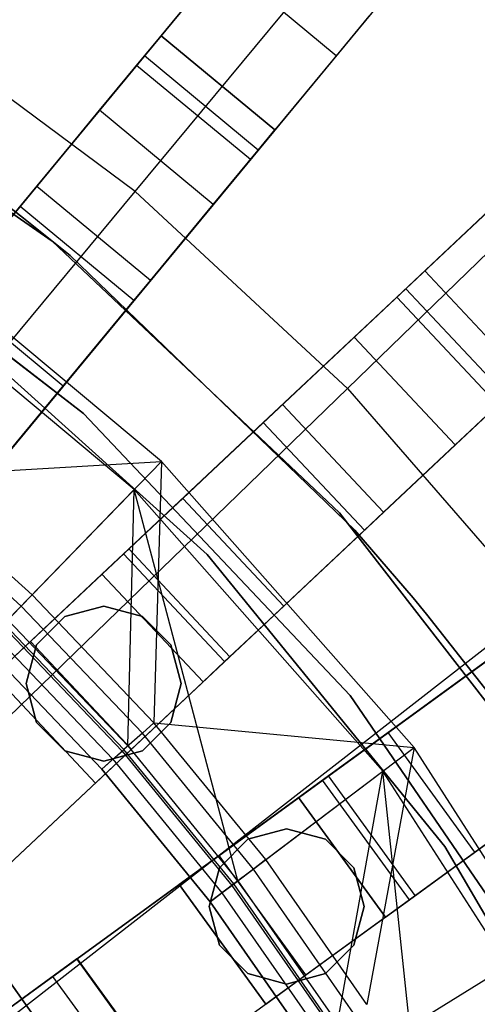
# Model space of a CAD drawing. Extents: x 0 to 27.3, y 0 to 27.3.
# Tile 106 of 117: x 15.8 to 16.4, y 15.3 to 16.6. Entities that reach past the tile are written whole.
import ezdxf

# ---------------------------------------------------------------- set-up
doc = ezdxf.new("R2010")
doc.units = 0
doc.header["$LTSCALE"] = 2.54
doc.layers.get('0').update_dxf_attribs({"color": 13, "linetype": 'CONTINUOUS'})

# ---------------------------------------------------------------- blocks, each defined once
blk = doc.blocks.new('SPUMPKIN_S_PM_STL_1')
at = {"color": 0}
for p, q in [((23.0228, 17.9517, 89.608), (21.4258, 16.0211, 90.3214)), ((23.0228, 17.9517, 89.608), (21.4258, 16.0211, 90.3214)), ((21.3999, 15.9899, 90.1256), (22.9875, 17.909, 89.4154)), ((21.3999, 15.9899, 90.1256), (22.9875, 17.909, 89.4154)), ((23.177, 17.8242, 89.608), (21.5799, 15.8937, 90.3214)), ((23.177, 17.8242, 89.608), (21.5799, 15.8937, 90.3214)), ((23.1416, 17.7815, 89.4154), (21.554, 15.8624, 90.1256)), ((23.1416, 17.7815, 89.4154), (21.554, 15.8624, 90.1256)), ((22.0447, 16.7693, 34.4883), (22.7919, 17.6725, 26.4399)), ((22.0447, 16.7693, 34.4883), (22.7919, 17.6725, 26.4399)), ((22.946, 17.545, 26.4399), (22.1988, 16.6418, 34.4883)), ((22.946, 17.545, 26.4399), (22.1988, 16.6418, 34.4883)), ((23.5205, 17.5015, 89.608), (21.6941, 15.7864, 90.3214)), ((23.5205, 17.5015, 89.608), (21.6941, 15.7864, 90.3214)), ((21.6645, 15.7586, 90.1256), (23.4801, 17.4636, 89.4154)), ((21.6645, 15.7586, 90.1256), (23.4801, 17.4636, 89.4154)), ((23.6574, 17.3558, 89.608), (21.831, 15.6406, 90.3214)), ((23.6574, 17.3558, 89.608), (21.831, 15.6406, 90.3214)), ((22.0094, 16.5585, 223.3786), (22.652, 17.332, 223.6584)), ((22.0094, 16.5585, 223.3786), (22.652, 17.332, 223.6584)), ((23.617, 17.3178, 89.4154), (21.8014, 15.6128, 90.1256)), ((23.617, 17.3178, 89.4154), (21.8014, 15.6128, 90.1256)), ((22.4019, 16.4511, 34.4883), (23.2564, 17.2535, 26.4399)), ((22.4019, 16.4511, 34.4883), (23.2564, 17.2535, 26.4399)), ((23.9578, 16.9926, 89.6081), (21.9308, 15.5199, 90.3214)), ((23.9578, 16.9926, 89.6081), (21.9308, 15.5199, 90.3214)), ((23.0196, 16.9914, 223.6584), (22.2972, 16.2918, 223.3786)), ((23.0196, 16.9914, 223.6584), (22.2972, 16.2918, 223.3786)), ((21.898, 15.496, 90.1256), (23.913, 16.96, 89.4154)), ((21.898, 15.496, 90.1256), (23.913, 16.96, 89.4154)), ((22.1279, 16.8698, 34.7499), (22.0115, 16.7291, 34.9298)), ((22.1279, 16.8698, 34.7499), (22.0115, 16.7291, 34.9298)), ((22.282, 16.7423, 34.7499), (22.1279, 16.8698, 34.7499)), ((22.282, 16.7423, 34.7499), (22.1279, 16.8698, 34.7499)), ((24.0754, 16.8308, 89.6081), (22.0484, 15.3581, 90.3214)), ((24.0754, 16.8308, 89.6081), (22.0484, 15.3581, 90.3214)), ((21.8972, 16.4914, 34.5955), (21.4562, 16.7958, 34.5955)), ((21.4562, 16.7958, 33.9955), (21.8972, 16.4914, 33.9955)), ((21.8972, 16.4914, 34.5955), (21.4562, 16.7958, 34.5955)), ((21.4562, 16.7958, 33.9955), (21.8972, 16.4914, 33.9955)), ((24.0306, 16.7982, 89.4154), (22.0156, 15.3342, 90.1256)), ((24.0306, 16.7982, 89.4154), (22.0156, 15.3342, 90.1256)), ((22.3263, 16.7959, 34.5032), (22.282, 16.7423, 34.7499)), ((22.3263, 16.7959, 34.5032), (22.282, 16.7423, 34.7499)), ((22.0094, 16.5585, 223.3786), (21.6945, 16.7924, 223.3786)), ((22.0094, 16.5585, 223.3786), (21.6945, 16.7924, 223.3786)), ((22.0222, 16.7421, 34.6368), (22.0447, 16.7693, 34.4955)), ((22.0222, 16.7421, 34.6368), (22.0447, 16.7693, 34.4955)), ((22.0447, 16.7693, 34.4883), (22.1988, 16.6418, 34.4883)), ((22.1988, 16.6418, 34.4955), (22.0447, 16.7693, 34.4955)), ((22.0447, 16.7693, 34.4955), (22.0447, 16.7693, 34.4883)), ((22.1988, 16.6418, 34.4955), (22.0447, 16.7693, 34.4955)), ((22.0447, 16.7693, 34.4883), (22.1988, 16.6418, 34.4883)), ((22.0447, 16.7693, 34.4955), (22.0447, 16.7693, 34.4883)), ((21.9612, 16.6684, 34.7433), (22.0222, 16.7421, 34.6368)), ((21.9612, 16.6684, 34.7433), (22.0222, 16.7421, 34.6368)), ((22.1763, 16.6146, 34.6368), (22.0222, 16.7421, 34.6368)), ((22.1763, 16.6146, 34.6368), (22.0222, 16.7421, 34.6368)), ((22.282, 16.7423, 34.7499), (22.1656, 16.6016, 34.9298)), ((22.282, 16.7423, 34.7499), (22.1656, 16.6016, 34.9298)), ((22.0115, 16.7291, 34.9298), (21.8535, 16.5382, 34.9955)), ((22.0115, 16.7291, 34.9298), (21.8535, 16.5382, 34.9955)), ((22.1656, 16.6016, 34.9298), (22.0115, 16.7291, 34.9298)), ((22.1656, 16.6016, 34.9298), (22.0115, 16.7291, 34.9298)), ((21.8761, 16.5654, 34.7934), (21.9612, 16.6684, 34.7433)), ((21.8761, 16.5654, 34.7934), (21.9612, 16.6684, 34.7433)), ((22.1153, 16.5409, 34.7433), (21.9612, 16.6684, 34.7433)), ((22.1153, 16.5409, 34.7433), (21.9612, 16.6684, 34.7433)), ((22.1763, 16.6146, 34.6368), (22.1988, 16.6418, 34.4955)), ((22.1763, 16.6146, 34.6368), (22.1988, 16.6418, 34.4955)), ((22.1988, 16.6418, 34.4955), (22.1988, 16.6418, 34.4883)), ((22.1988, 16.6418, 34.4955), (22.1988, 16.6418, 34.4883)), ((22.1153, 16.5409, 34.7433), (22.1763, 16.6146, 34.6368)), ((22.1153, 16.5409, 34.7433), (22.1763, 16.6146, 34.6368)), ((22.1656, 16.6016, 34.9298), (22.0076, 16.4107, 34.9955)), ((22.1656, 16.6016, 34.9298), (22.0076, 16.4107, 34.9955)), ((21.5227, 16.5786, 34.5955), (21.9393, 16.258, 34.5955)), ((21.9393, 16.258, 33.9955), (21.5227, 16.5786, 33.9955)), ((21.9393, 16.258, 33.9955), (21.5227, 16.5786, 33.9955)), ((21.5227, 16.5786, 34.5955), (21.9393, 16.258, 34.5955)), ((21.3562, 15.772, 223.1675), (22.0094, 16.5585, 223.3786)), ((21.3562, 15.772, 223.1675), (22.0094, 16.5585, 223.3786)), ((21.8535, 16.5382, 34.7955), (21.8761, 16.5654, 34.7934)), ((21.8535, 16.5382, 34.7955), (21.8761, 16.5654, 34.7934)), ((22.0302, 16.4379, 34.7934), (21.8761, 16.5654, 34.7934)), ((22.0302, 16.4379, 34.7934), (21.8761, 16.5654, 34.7934)), ((22.2972, 16.2918, 223.3786), (22.0094, 16.5585, 223.3786)), ((22.2972, 16.2918, 223.3786), (22.0094, 16.5585, 223.3786)), ((21.8227, 16.55, 34.7955), (21.8584, 16.5224, 34.7955)), ((21.8584, 16.5224, 34.5955), (21.8227, 16.55, 34.5955)), ((21.8584, 16.5224, 34.5955), (21.8227, 16.55, 34.5955)), ((21.8227, 16.55, 34.7955), (21.8584, 16.5224, 34.7955)), ((22.0302, 16.4379, 34.7934), (22.1153, 16.5409, 34.7433)), ((22.0302, 16.4379, 34.7934), (22.1153, 16.5409, 34.7433)), ((22.497, 16.5404, 34.7499), (22.3639, 16.4154, 34.9298)), ((22.497, 16.5404, 34.7499), (22.3639, 16.4154, 34.9298)), ((21.8535, 16.5382, 34.9955), (21.6941, 16.3455, 34.9286)), ((21.8535, 16.5382, 34.9955), (21.6941, 16.3455, 34.9286)), ((21.7579, 16.4226, 34.7553), (21.8535, 16.5382, 34.7955)), ((21.7579, 16.4226, 34.7553), (21.8535, 16.5382, 34.7955)), ((22.0076, 16.4107, 34.7955), (21.8535, 16.5382, 34.7955)), ((22.0076, 16.4107, 34.9955), (21.8535, 16.5382, 34.9955)), ((22.0076, 16.4107, 34.7955), (21.8535, 16.5382, 34.7955)), ((22.0076, 16.4107, 34.9955), (21.8535, 16.5382, 34.9955)), ((22.0453, 16.1931, 90.3209), (21.6481, 16.5236, 90.3209)), ((22.0453, 16.1931, 90.3209), (21.6481, 16.5236, 90.3209)), ((21.8584, 16.5224, 34.7955), (21.8584, 16.5224, 34.5955)), ((21.8584, 16.5224, 34.7955), (21.8584, 16.5224, 34.5955)), ((21.8584, 16.5224, 34.7955), (21.9213, 16.4717, 34.7955)), ((21.9213, 16.4717, 34.5955), (21.8584, 16.5224, 34.5955)), ((21.9213, 16.4717, 34.5955), (21.8584, 16.5224, 34.5955)), ((21.8584, 16.5224, 34.7955), (21.9213, 16.4717, 34.7955)), ((22.2866, 16.1233, 34.5955), (21.8972, 16.4914, 34.5955)), ((21.8972, 16.4914, 33.9955), (22.2866, 16.1233, 33.9955)), ((21.8972, 16.4914, 34.5955), (21.8972, 16.4914, 33.9955)), ((22.2866, 16.1233, 34.5955), (21.8972, 16.4914, 34.5955)), ((21.8972, 16.4914, 33.9955), (22.2866, 16.1233, 33.9955)), ((21.8972, 16.4914, 34.5955), (21.8972, 16.4914, 33.9955)), ((22.0084, 16.1552, 90.3209), (21.6175, 16.4805, 90.3209)), ((22.0084, 16.1552, 90.3209), (21.6175, 16.4805, 90.3209)), ((21.9213, 16.4717, 34.7955), (21.9213, 16.4717, 34.5955)), ((21.9213, 16.4717, 34.7955), (22.3074, 16.1001, 34.7955)), ((22.3074, 16.1001, 34.5955), (21.9213, 16.4717, 34.5955)), ((21.9213, 16.4717, 34.7955), (21.9213, 16.4717, 34.5955)), ((22.3074, 16.1001, 34.5955), (21.9213, 16.4717, 34.5955)), ((21.9213, 16.4717, 34.7955), (22.3074, 16.1001, 34.7955)), ((22.3762, 16.4269, 34.6368), (22.4019, 16.4511, 34.4955)), ((22.3762, 16.4269, 34.6368), (22.4019, 16.4511, 34.4955)), ((22.4019, 16.4511, 34.4883), (22.5388, 16.3053, 34.4883)), ((22.5388, 16.3053, 34.4955), (22.4019, 16.4511, 34.4955)), ((22.4019, 16.4511, 34.4955), (22.4019, 16.4511, 34.4883)), ((22.5388, 16.3053, 34.4955), (22.4019, 16.4511, 34.4955)), ((22.4019, 16.4511, 34.4883), (22.5388, 16.3053, 34.4883)), ((22.4019, 16.4511, 34.4955), (22.4019, 16.4511, 34.4883)), ((22.0076, 16.4107, 34.7955), (22.0302, 16.4379, 34.7934)), ((22.0076, 16.4107, 34.7955), (22.0302, 16.4379, 34.7934)), ((21.912, 16.2951, 34.7553), (21.7579, 16.4226, 34.7553)), ((21.912, 16.2951, 34.7553), (21.7579, 16.4226, 34.7553)), ((22.3064, 16.3614, 34.7433), (22.3762, 16.4269, 34.6368)), ((22.3064, 16.3614, 34.7433), (22.3762, 16.4269, 34.6368)), ((22.5131, 16.2811, 34.6368), (22.3762, 16.4269, 34.6368)), ((22.5131, 16.2811, 34.6368), (22.3762, 16.4269, 34.6368)), ((22.1069, 16.0669, 34.0955), (21.7282, 16.4083, 34.0955)), ((21.7282, 16.4083, 34.1955), (22.1069, 16.0669, 34.1955)), ((22.1069, 16.0669, 34.0955), (21.7282, 16.4083, 34.0955)), ((21.7282, 16.4083, 34.1955), (22.1069, 16.0669, 34.1955)), ((21.8483, 16.2181, 34.9286), (22.0076, 16.4107, 34.9955)), ((21.8483, 16.2181, 34.9286), (22.0076, 16.4107, 34.9955)), ((21.912, 16.2951, 34.7553), (22.0076, 16.4107, 34.7955)), ((21.912, 16.2951, 34.7553), (22.0076, 16.4107, 34.7955)), ((22.3639, 16.4154, 34.9298), (22.1832, 16.2458, 34.9955)), ((22.3639, 16.4154, 34.9298), (22.1832, 16.2458, 34.9955)), ((22.5008, 16.2696, 34.9298), (22.3639, 16.4154, 34.9298)), ((22.5008, 16.2696, 34.9298), (22.3639, 16.4154, 34.9298)), ((22.209, 16.27, 34.7934), (22.3064, 16.3614, 34.7433)), ((22.209, 16.27, 34.7934), (22.3064, 16.3614, 34.7433)), ((22.4433, 16.2156, 34.7433), (22.3064, 16.3614, 34.7433)), ((22.4433, 16.2156, 34.7433), (22.3064, 16.3614, 34.7433)), ((22.2972, 16.2918, 223.3786), (21.5628, 15.5807, 223.1675)), ((22.2972, 16.2918, 223.3786), (21.5628, 15.5807, 223.1675)), ((21.842, 16.2105, 34.6455), (21.912, 16.2951, 34.7553)), ((21.842, 16.2105, 34.6455), (21.912, 16.2951, 34.7553)), ((22.2972, 16.2918, 223.3786), (22.5544, 15.9957, 223.3786)), ((22.2972, 16.2918, 223.3786), (22.5544, 15.9957, 223.3786)), ((22.4433, 16.2156, 34.7433), (22.5131, 16.2811, 34.6368)), ((22.4433, 16.2156, 34.7433), (22.5131, 16.2811, 34.6368)), ((22.1832, 16.2458, 34.7955), (22.209, 16.27, 34.7934)), ((22.1832, 16.2458, 34.7955), (22.209, 16.27, 34.7934)), ((22.3459, 16.1242, 34.7934), (22.209, 16.27, 34.7934)), ((22.3459, 16.1242, 34.7934), (22.209, 16.27, 34.7934)), ((22.5008, 16.2696, 34.9298), (22.3201, 16.1, 34.9955)), ((22.5008, 16.2696, 34.9298), (22.3201, 16.1, 34.9955)), ((21.9393, 16.258, 34.5955), (22.3007, 15.8763, 34.5955)), ((22.3007, 15.8763, 33.9955), (21.9393, 16.258, 33.9955)), ((21.9393, 16.258, 33.9955), (21.9393, 16.258, 34.5955)), ((21.9393, 16.258, 33.9955), (21.9393, 16.258, 34.5955)), ((22.3007, 15.8763, 33.9955), (21.9393, 16.258, 33.9955)), ((21.9393, 16.258, 34.5955), (22.3007, 15.8763, 34.5955)), ((22.1832, 16.2458, 34.9955), (22.001, 16.0746, 34.9286)), ((22.1832, 16.2458, 34.9955), (22.001, 16.0746, 34.9286)), ((22.0739, 16.1431, 34.7553), (22.1832, 16.2458, 34.7955)), ((22.0739, 16.1431, 34.7553), (22.1832, 16.2458, 34.7955)), ((22.3201, 16.1, 34.7955), (22.1832, 16.2458, 34.7955)), ((22.3201, 16.1, 34.9955), (22.1832, 16.2458, 34.9955)), ((22.3201, 16.1, 34.7955), (22.1832, 16.2458, 34.7955)), ((22.3201, 16.1, 34.9955), (22.1832, 16.2458, 34.9955)), ((22.3459, 16.1242, 34.7934), (22.4433, 16.2156, 34.7433)), ((22.3459, 16.1242, 34.7934), (22.4433, 16.2156, 34.7433)), ((21.692, 16.1724, 91.0534), (22.0453, 16.1931, 90.3209)), ((21.692, 16.1724, 91.0534), (22.0453, 16.1931, 90.3209)), ((21.8699, 16.0124, 91.0534), (22.0453, 16.1931, 90.3209)), ((21.8699, 16.0124, 91.0534), (22.0453, 16.1931, 90.3209)), ((22.0453, 16.1931, 90.3209), (22.035, 15.8393, 91.0534)), ((22.0453, 16.1931, 90.3209), (22.035, 15.8393, 91.0534)), ((22.3874, 15.8059, 90.3209), (22.0453, 16.1931, 90.3209)), ((22.3874, 15.8059, 90.3209), (22.0453, 16.1931, 90.3209)), ((21.8699, 16.0124, 91.0534), (21.692, 16.1724, 91.0534)), ((21.8699, 16.0124, 91.0534), (21.692, 16.1724, 91.0534)), ((21.8552, 15.9974, 91.0886), (21.6785, 16.1562, 91.0886)), ((21.8552, 15.9974, 91.0886), (21.6785, 16.1562, 91.0886)), ((21.837, 15.9785, 91.0371), (22.0084, 16.1552, 90.3209)), ((21.837, 15.9785, 91.0371), (22.0084, 16.1552, 90.3209)), ((21.9996, 15.808, 91.0371), (22.0084, 16.1552, 90.3209)), ((21.9996, 15.808, 91.0371), (22.0084, 16.1552, 90.3209)), ((22.3452, 15.774, 90.3209), (22.0084, 16.1552, 90.3209)), ((22.1487, 15.6256, 91.0371), (22.0084, 16.1552, 90.3209)), ((22.3452, 15.774, 90.3209), (22.0084, 16.1552, 90.3209)), ((22.1487, 15.6256, 91.0371), (22.0084, 16.1552, 90.3209)), ((21.9938, 16.0679, 34.6455), (22.0739, 16.1431, 34.7553)), ((21.9938, 16.0679, 34.6455), (22.0739, 16.1431, 34.7553)), ((22.2108, 15.9973, 34.7553), (22.0739, 16.1431, 34.7553)), ((22.2108, 15.9973, 34.7553), (22.0739, 16.1431, 34.7553)), ((22.6152, 15.7, 34.5955), (22.2866, 16.1233, 34.5955)), ((22.2866, 16.1233, 33.9955), (22.6152, 15.7, 33.9955)), ((22.2866, 16.1233, 34.5955), (22.2866, 16.1233, 33.9955)), ((22.6152, 15.7, 34.5955), (22.2866, 16.1233, 34.5955)), ((22.2866, 16.1233, 33.9955), (22.6152, 15.7, 33.9955)), ((22.2866, 16.1233, 34.5955), (22.2866, 16.1233, 33.9955)), ((22.3201, 16.1, 34.7955), (22.3459, 16.1242, 34.7934)), ((22.3201, 16.1, 34.7955), (22.3459, 16.1242, 34.7934)), ((22.1379, 15.9288, 34.9286), (22.3201, 16.1, 34.9955)), ((22.1379, 15.9288, 34.9286), (22.3201, 16.1, 34.9955)), ((22.2108, 15.9973, 34.7553), (22.3201, 16.1, 34.7955)), ((22.2108, 15.9973, 34.7553), (22.3201, 16.1, 34.7955)), ((22.3074, 16.1001, 34.7955), (22.3074, 16.1001, 34.5955)), ((22.3074, 16.1001, 34.7955), (22.3074, 16.1001, 34.5955)), ((22.3074, 16.1001, 34.7955), (22.3862, 16.0086, 34.7955)), ((22.3862, 16.0086, 34.5955), (22.3074, 16.1001, 34.5955)), ((22.3862, 16.0086, 34.5955), (22.3074, 16.1001, 34.5955)), ((22.3074, 16.1001, 34.7955), (22.3862, 16.0086, 34.7955)), ((22.001, 16.0746, 34.9286), (21.8676, 15.9493, 34.7455)), ((22.001, 16.0746, 34.9286), (21.8676, 15.9493, 34.7455)), ((22.1379, 15.9288, 34.9286), (22.001, 16.0746, 34.9286)), ((22.1379, 15.9288, 34.9286), (22.001, 16.0746, 34.9286)), ((21.9645, 16.0404, 34.4955), (21.9938, 16.0679, 34.6455)), ((21.9645, 16.0404, 34.4955), (21.9938, 16.0679, 34.6455)), ((22.1308, 15.9221, 34.6455), (21.9938, 16.0679, 34.6455)), ((22.1308, 15.9221, 34.6455), (21.9938, 16.0679, 34.6455)), ((22.429, 15.6717, 34.0955), (22.1069, 16.0669, 34.0955)), ((22.1069, 16.0669, 34.0955), (22.1069, 16.0669, 34.1955)), ((22.1069, 16.0669, 34.1955), (22.429, 15.6717, 34.1955)), ((22.1069, 16.0669, 34.0955), (22.1069, 16.0669, 34.1955)), ((22.429, 15.6717, 34.0955), (22.1069, 16.0669, 34.0955)), ((22.1069, 16.0669, 34.1955), (22.429, 15.6717, 34.1955)), ((21.8188, 15.9035, 34.1955), (21.9645, 16.0404, 34.1955)), ((21.8188, 15.9035, 34.1955), (21.9645, 16.0404, 34.1955)), ((21.9645, 16.0404, 34.1955), (22.1015, 15.8946, 34.1955)), ((22.1015, 15.8946, 34.4955), (21.9645, 16.0404, 34.4955)), ((21.9645, 16.0404, 34.1955), (22.1015, 15.8946, 34.1955)), ((21.9645, 16.0404, 34.1955), (21.9645, 16.0404, 34.4955)), ((22.1015, 15.8946, 34.4955), (21.9645, 16.0404, 34.4955)), ((21.9645, 16.0404, 34.1955), (21.9645, 16.0404, 34.4955)), ((21.8699, 16.0124, 91.0534), (21.8552, 15.9974, 91.0886)), ((21.8699, 16.0124, 91.0534), (21.8552, 15.9974, 91.0886)), ((22.035, 15.8393, 91.0534), (21.8699, 16.0124, 91.0534)), ((22.035, 15.8393, 91.0534), (21.8699, 16.0124, 91.0534)), ((22.3862, 16.0086, 34.7955), (22.3862, 16.0086, 34.5955)), ((22.3862, 16.0086, 34.7955), (22.3862, 16.0086, 34.5955)), ((22.3862, 16.0086, 34.7955), (22.4045, 15.9864, 34.7955)), ((22.4045, 15.9864, 34.5955), (22.3862, 16.0086, 34.5955)), ((22.4045, 15.9864, 34.5955), (22.3862, 16.0086, 34.5955)), ((22.3862, 16.0086, 34.7955), (22.4045, 15.9864, 34.7955)), ((21.7474, 15.3681, 223.1675), (22.5544, 15.9957, 223.3786)), ((21.7474, 15.3681, 223.1675), (22.5544, 15.9957, 223.3786)), ((21.8552, 15.9974, 91.0886), (21.832, 15.9734, 91.1125)), ((21.8552, 15.9974, 91.0886), (21.832, 15.9734, 91.1125)), ((22.0193, 15.8254, 91.0886), (21.8552, 15.9974, 91.0886)), ((22.0193, 15.8254, 91.0886), (21.8552, 15.9974, 91.0886)), ((21.9669, 15.9973, 34.5955), (21.9144, 15.9832, 34.5955)), ((21.9144, 15.9832, 34.7955), (21.9669, 15.9973, 34.7955)), ((21.9144, 15.9832, 34.7955), (21.9669, 15.9973, 34.7955)), ((21.9669, 15.9973, 34.5955), (21.9144, 15.9832, 34.5955)), ((22.0194, 15.9832, 34.5955), (21.9669, 15.9973, 34.5955)), ((21.9669, 15.9973, 34.7955), (22.0194, 15.9832, 34.7955)), ((21.9669, 15.9973, 34.7955), (22.0194, 15.9832, 34.7955)), ((21.9669, 15.9973, 34.7955), (21.9669, 15.9973, 34.5955)), ((22.0194, 15.9832, 34.5955), (21.9669, 15.9973, 34.5955)), ((21.9669, 15.9973, 34.7955), (21.9669, 15.9973, 34.5955)), ((22.1308, 15.9221, 34.6455), (22.2108, 15.9973, 34.7553)), ((22.1308, 15.9221, 34.6455), (22.2108, 15.9973, 34.7553)), ((21.9144, 15.9832, 34.5955), (21.876, 15.9448, 34.5955)), ((21.876, 15.9448, 34.7955), (21.9144, 15.9832, 34.7955)), ((21.876, 15.9448, 34.7955), (21.9144, 15.9832, 34.7955)), ((21.9144, 15.9832, 34.5955), (21.876, 15.9448, 34.5955)), ((21.9144, 15.9832, 34.7955), (21.9144, 15.9832, 34.5955)), ((21.9144, 15.9832, 34.7955), (21.9144, 15.9832, 34.5955)), ((22.0579, 15.9448, 34.5955), (22.0194, 15.9832, 34.5955)), ((22.0194, 15.9832, 34.7955), (22.0579, 15.9448, 34.7955)), ((22.0194, 15.9832, 34.7955), (22.0579, 15.9448, 34.7955)), ((22.0194, 15.9832, 34.7955), (22.0194, 15.9832, 34.5955)), ((22.0579, 15.9448, 34.5955), (22.0194, 15.9832, 34.5955)), ((22.0194, 15.9832, 34.7955), (22.0194, 15.9832, 34.5955)), ((22.4045, 15.9864, 34.7955), (22.4045, 15.9864, 34.5955)), ((22.4045, 15.9864, 34.7955), (22.4045, 15.9864, 34.5955)), ((22.4045, 15.9864, 34.7955), (22.4877, 15.8805, 34.7955)), ((22.4877, 15.8805, 34.5955), (22.4045, 15.9864, 34.5955)), ((22.4877, 15.8805, 34.5955), (22.4045, 15.9864, 34.5955)), ((22.4045, 15.9864, 34.7955), (22.4877, 15.8805, 34.7955)), ((21.8296, 15.971, 91.0547), (21.9917, 15.8011, 91.0547)), ((21.8296, 15.971, 91.0547), (21.9917, 15.8011, 91.0547)), ((21.9943, 15.8033, 91.1125), (21.832, 15.9734, 91.1125)), ((21.9943, 15.8033, 91.1125), (21.832, 15.9734, 91.1125)), ((21.837, 15.9785, 91.0371), (21.9996, 15.808, 91.0371)), ((21.837, 15.9785, 91.0371), (21.9996, 15.808, 91.0371)), ((21.818, 15.959, 91.0667), (21.9792, 15.79, 91.0667)), ((21.818, 15.959, 91.0667), (21.9792, 15.79, 91.0667)), ((21.9642, 15.7767, 91.1209), (21.804, 15.9446, 91.1209)), ((21.9642, 15.7767, 91.1209), (21.804, 15.9446, 91.1209)), ((21.804, 15.9446, 91.0709), (21.9642, 15.7767, 91.0709)), ((21.804, 15.9446, 91.0709), (21.9642, 15.7767, 91.0709)), ((21.8676, 15.9493, 34.7455), (21.8188, 15.9035, 34.4955)), ((21.8676, 15.9493, 34.7455), (21.8188, 15.9035, 34.4955)), ((21.876, 15.9448, 34.5955), (21.8619, 15.8923, 34.5955)), ((21.8619, 15.8923, 34.7955), (21.876, 15.9448, 34.7955)), ((21.8619, 15.8923, 34.7955), (21.876, 15.9448, 34.7955)), ((21.876, 15.9448, 34.5955), (21.8619, 15.8923, 34.5955)), ((22.0045, 15.8035, 34.7455), (21.8676, 15.9493, 34.7455)), ((22.0045, 15.8035, 34.7455), (21.8676, 15.9493, 34.7455)), ((21.876, 15.9448, 34.7955), (21.876, 15.9448, 34.5955)), ((21.876, 15.9448, 34.7955), (21.876, 15.9448, 34.5955)), ((22.0719, 15.8923, 34.5955), (22.0579, 15.9448, 34.5955)), ((22.0579, 15.9448, 34.7955), (22.0719, 15.8923, 34.7955)), ((22.0579, 15.9448, 34.7955), (22.0719, 15.8923, 34.7955)), ((22.0579, 15.9448, 34.7955), (22.0579, 15.9448, 34.5955)), ((22.0719, 15.8923, 34.5955), (22.0579, 15.9448, 34.5955)), ((22.0579, 15.9448, 34.7955), (22.0579, 15.9448, 34.5955)), ((22.0045, 15.8035, 34.7455), (22.1379, 15.9288, 34.9286)), ((22.0045, 15.8035, 34.7455), (22.1379, 15.9288, 34.9286)), ((22.1015, 15.8946, 34.4955), (22.1308, 15.9221, 34.6455)), ((22.1015, 15.8946, 34.4955), (22.1308, 15.9221, 34.6455)), ((22.4737, 15.9143, 34.9955), (22.2715, 15.7674, 34.9286)), ((22.4737, 15.9143, 34.9955), (22.2715, 15.7674, 34.9286)), ((22.3524, 15.8261, 34.7553), (22.4737, 15.9143, 34.7955)), ((22.3524, 15.8261, 34.7553), (22.4737, 15.9143, 34.7955)), ((21.9557, 15.7577, 34.1955), (21.8188, 15.9035, 34.1955)), ((21.8188, 15.9035, 34.4955), (21.9557, 15.7577, 34.4955)), ((21.9557, 15.7577, 34.1955), (21.8188, 15.9035, 34.1955)), ((21.8188, 15.9035, 34.4955), (21.9557, 15.7577, 34.4955)), ((21.8619, 15.8923, 34.5955), (21.876, 15.8398, 34.5955)), ((21.876, 15.8398, 34.7955), (21.8619, 15.8923, 34.7955)), ((21.8619, 15.8923, 34.7955), (21.8619, 15.8923, 34.5955)), ((21.8619, 15.8923, 34.7955), (21.8619, 15.8923, 34.5955)), ((21.876, 15.8398, 34.7955), (21.8619, 15.8923, 34.7955)), ((21.8619, 15.8923, 34.5955), (21.876, 15.8398, 34.5955)), ((22.1015, 15.8946, 34.1955), (21.9557, 15.7577, 34.1955)), ((22.1015, 15.8946, 34.1955), (21.9557, 15.7577, 34.1955)), ((22.0579, 15.8398, 34.5955), (22.0719, 15.8923, 34.5955)), ((22.0719, 15.8923, 34.7955), (22.0579, 15.8398, 34.7955)), ((22.0719, 15.8923, 34.7955), (22.0579, 15.8398, 34.7955)), ((22.0579, 15.8398, 34.5955), (22.0719, 15.8923, 34.5955)), ((22.0719, 15.8923, 34.7955), (22.0719, 15.8923, 34.5955)), ((22.0719, 15.8923, 34.7955), (22.0719, 15.8923, 34.5955)), ((22.1015, 15.8946, 34.1955), (22.1015, 15.8946, 34.4955)), ((22.1015, 15.8946, 34.1955), (22.1015, 15.8946, 34.4955)), ((22.3007, 15.8763, 34.5955), (22.5979, 15.4426, 34.5955)), ((22.5979, 15.4426, 33.9955), (22.3007, 15.8763, 33.9955)), ((22.3007, 15.8763, 33.9955), (22.3007, 15.8763, 34.5955)), ((22.3007, 15.8763, 33.9955), (22.3007, 15.8763, 34.5955)), ((22.5979, 15.4426, 33.9955), (22.3007, 15.8763, 33.9955)), ((22.3007, 15.8763, 34.5955), (22.5979, 15.4426, 34.5955)), ((21.876, 15.8398, 34.5955), (21.9144, 15.8013, 34.5955)), ((21.9144, 15.8013, 34.7955), (21.876, 15.8398, 34.7955)), ((21.876, 15.8398, 34.7955), (21.876, 15.8398, 34.5955)), ((21.876, 15.8398, 34.7955), (21.876, 15.8398, 34.5955)), ((21.9144, 15.8013, 34.7955), (21.876, 15.8398, 34.7955)), ((21.876, 15.8398, 34.5955), (21.9144, 15.8013, 34.5955)), ((22.035, 15.8393, 91.0534), (22.0193, 15.8254, 91.0886)), ((22.035, 15.8393, 91.0534), (22.0193, 15.8254, 91.0886)), ((22.0194, 15.8013, 34.5955), (22.0579, 15.8398, 34.5955)), ((22.0579, 15.8398, 34.7955), (22.0194, 15.8013, 34.7955)), ((22.0579, 15.8398, 34.7955), (22.0194, 15.8013, 34.7955)), ((22.0194, 15.8013, 34.5955), (22.0579, 15.8398, 34.5955)), ((22.1865, 15.6541, 91.0534), (22.035, 15.8393, 91.0534)), ((22.035, 15.8393, 91.0534), (22.3874, 15.8059, 90.3209)), ((22.035, 15.8393, 91.0534), (22.3874, 15.8059, 90.3209)), ((22.1865, 15.6541, 91.0534), (22.035, 15.8393, 91.0534)), ((22.0579, 15.8398, 34.7955), (22.0579, 15.8398, 34.5955)), ((22.0579, 15.8398, 34.7955), (22.0579, 15.8398, 34.5955)), ((22.0193, 15.8254, 91.0886), (21.9943, 15.8033, 91.1125)), ((22.0193, 15.8254, 91.0886), (21.9943, 15.8033, 91.1125)), ((22.1697, 15.6414, 91.0886), (22.0193, 15.8254, 91.0886)), ((22.1697, 15.6414, 91.0886), (22.0193, 15.8254, 91.0886)), ((22.2635, 15.7616, 34.6455), (22.3524, 15.8261, 34.7553)), ((22.2635, 15.7616, 34.6455), (22.3524, 15.8261, 34.7553)), ((22.4699, 15.6643, 34.7553), (22.3524, 15.8261, 34.7553)), ((22.4699, 15.6643, 34.7553), (22.3524, 15.8261, 34.7553)), ((21.9917, 15.8011, 91.0547), (21.9996, 15.808, 91.0371)), ((21.9917, 15.8011, 91.0547), (21.9996, 15.808, 91.0371)), ((21.9996, 15.808, 91.0371), (22.1487, 15.6256, 91.0371)), ((21.9996, 15.808, 91.0371), (22.1487, 15.6256, 91.0371)), ((21.9144, 15.8013, 34.5955), (21.9669, 15.7873, 34.5955)), ((21.9669, 15.7873, 34.7955), (21.9144, 15.8013, 34.7955)), ((21.9144, 15.8013, 34.7955), (21.9144, 15.8013, 34.5955)), ((21.9144, 15.8013, 34.7955), (21.9144, 15.8013, 34.5955)), ((21.9669, 15.7873, 34.7955), (21.9144, 15.8013, 34.7955)), ((21.9144, 15.8013, 34.5955), (21.9669, 15.7873, 34.5955)), ((21.9557, 15.7577, 34.4955), (22.0045, 15.8035, 34.7455)), ((21.9557, 15.7577, 34.4955), (22.0045, 15.8035, 34.7455)), ((21.9943, 15.8033, 91.1125), (21.9642, 15.7767, 91.1209)), ((21.9943, 15.8033, 91.1125), (21.9642, 15.7767, 91.1209)), ((21.9669, 15.7873, 34.5955), (22.0194, 15.8013, 34.5955)), ((22.0194, 15.8013, 34.7955), (21.9669, 15.7873, 34.7955)), ((22.0194, 15.8013, 34.7955), (21.9669, 15.7873, 34.7955)), ((21.9669, 15.7873, 34.5955), (22.0194, 15.8013, 34.5955)), ((21.9792, 15.79, 91.0667), (21.9917, 15.8011, 91.0547)), ((21.9792, 15.79, 91.0667), (21.9917, 15.8011, 91.0547)), ((21.9917, 15.8011, 91.0547), (22.1404, 15.6193, 91.0547)), ((21.9917, 15.8011, 91.0547), (22.1404, 15.6193, 91.0547)), ((22.1431, 15.6213, 91.1125), (21.9943, 15.8033, 91.1125)), ((22.1431, 15.6213, 91.1125), (21.9943, 15.8033, 91.1125)), ((22.0194, 15.8013, 34.7955), (22.0194, 15.8013, 34.5955)), ((22.0194, 15.8013, 34.7955), (22.0194, 15.8013, 34.5955)), ((22.1865, 15.6541, 91.0534), (22.3874, 15.8059, 90.3209)), ((22.1865, 15.6541, 91.0534), (22.3874, 15.8059, 90.3209)), ((22.3874, 15.8059, 90.3209), (22.3233, 15.4578, 91.0534)), ((22.3874, 15.8059, 90.3209), (22.3233, 15.4578, 91.0534)), ((22.6664, 15.371, 90.3209), (22.3874, 15.8059, 90.3209)), ((22.6664, 15.371, 90.3209), (22.3874, 15.8059, 90.3209)), ((21.9642, 15.7767, 91.0709), (21.9792, 15.79, 91.0667)), ((21.9642, 15.7767, 91.0709), (21.9792, 15.79, 91.0667)), ((21.9669, 15.7873, 34.5955), (21.9669, 15.7873, 34.7955)), ((21.9669, 15.7873, 34.5955), (21.9669, 15.7873, 34.7955)), ((21.9792, 15.79, 91.0667), (22.127, 15.6092, 91.0667)), ((21.9792, 15.79, 91.0667), (22.127, 15.6092, 91.0667)), ((22.111, 15.5971, 91.1209), (21.9642, 15.7767, 91.1209)), ((22.111, 15.5971, 91.1209), (21.9642, 15.7767, 91.1209)), ((21.9642, 15.7767, 91.0709), (22.111, 15.5971, 91.0709)), ((21.9642, 15.7767, 91.0709), (22.111, 15.5971, 91.0709)), ((22.2715, 15.7674, 34.9286), (22.1234, 15.6598, 34.7455)), ((22.2715, 15.7674, 34.9286), (22.1234, 15.6598, 34.7455)), ((22.1487, 15.6256, 91.0371), (22.3452, 15.774, 90.3209)), ((22.1487, 15.6256, 91.0371), (22.3452, 15.774, 90.3209)), ((22.389, 15.6056, 34.9286), (22.2715, 15.7674, 34.9286)), ((22.389, 15.6056, 34.9286), (22.2715, 15.7674, 34.9286)), ((22.2835, 15.4323, 91.0371), (22.3452, 15.774, 90.3209)), ((22.2835, 15.4323, 91.0371), (22.3452, 15.774, 90.3209)), ((22.6198, 15.3459, 90.3209), (22.3452, 15.774, 90.3209)), ((22.403, 15.2292, 91.0371), (22.3452, 15.774, 90.3209)), ((22.6198, 15.3459, 90.3209), (22.3452, 15.774, 90.3209)), ((22.403, 15.2292, 91.0371), (22.3452, 15.774, 90.3209)), ((21.9557, 15.7577, 34.1955), (21.9557, 15.7577, 34.4955)), ((21.9557, 15.7577, 34.1955), (21.9557, 15.7577, 34.4955)), ((22.231, 15.738, 34.4955), (22.2635, 15.7616, 34.6455)), ((22.231, 15.738, 34.4955), (22.2635, 15.7616, 34.6455)), ((22.3811, 15.5998, 34.6455), (22.2635, 15.7616, 34.6455)), ((22.3811, 15.5998, 34.6455), (22.2635, 15.7616, 34.6455)), ((22.389, 15.6056, 34.9286), (22.5913, 15.7525, 34.9955)), ((22.389, 15.6056, 34.9286), (22.5913, 15.7525, 34.9955)), ((22.4699, 15.6643, 34.7553), (22.5913, 15.7525, 34.7955)), ((22.4699, 15.6643, 34.7553), (22.5913, 15.7525, 34.7955)), ((22.0692, 15.6204, 34.1955), (22.231, 15.738, 34.1955)), ((22.0692, 15.6204, 34.1955), (22.231, 15.738, 34.1955)), ((22.231, 15.738, 34.1955), (22.3486, 15.5762, 34.1955)), ((22.3486, 15.5762, 34.4955), (22.231, 15.738, 34.4955)), ((22.231, 15.738, 34.1955), (22.3486, 15.5762, 34.1955)), ((22.231, 15.738, 34.1955), (22.231, 15.738, 34.4955)), ((22.3486, 15.5762, 34.4955), (22.231, 15.738, 34.4955)), ((22.231, 15.738, 34.1955), (22.231, 15.738, 34.4955)), ((22.2148, 15.6957, 34.5955), (22.1623, 15.6817, 34.5955)), ((22.1623, 15.6817, 34.7955), (22.2148, 15.6957, 34.7955)), ((22.1623, 15.6817, 34.7955), (22.2148, 15.6957, 34.7955)), ((22.2148, 15.6957, 34.5955), (22.1623, 15.6817, 34.5955)), ((22.2673, 15.6817, 34.5955), (22.2148, 15.6957, 34.5955)), ((22.2148, 15.6957, 34.7955), (22.2673, 15.6817, 34.7955)), ((22.2148, 15.6957, 34.7955), (22.2673, 15.6817, 34.7955)), ((22.2148, 15.6957, 34.7955), (22.2148, 15.6957, 34.5955)), ((22.2673, 15.6817, 34.5955), (22.2148, 15.6957, 34.5955)), ((22.2148, 15.6957, 34.7955), (22.2148, 15.6957, 34.5955)), ((21.908, 15.1367, 223.1675), (22.7781, 15.6734, 223.3786)), ((21.908, 15.1367, 223.1675), (22.7781, 15.6734, 223.3786)), ((22.1623, 15.6817, 34.5955), (22.1239, 15.6432, 34.5955)), ((22.1239, 15.6432, 34.7955), (22.1623, 15.6817, 34.7955)), ((22.1239, 15.6432, 34.7955), (22.1623, 15.6817, 34.7955)), ((22.1623, 15.6817, 34.5955), (22.1239, 15.6432, 34.5955)), ((22.1623, 15.6817, 34.7955), (22.1623, 15.6817, 34.5955)), ((22.1623, 15.6817, 34.7955), (22.1623, 15.6817, 34.5955)), ((22.3058, 15.6432, 34.5955), (22.2673, 15.6817, 34.5955)), ((22.2673, 15.6817, 34.7955), (22.3058, 15.6432, 34.7955)), ((22.2673, 15.6817, 34.7955), (22.3058, 15.6432, 34.7955)), ((22.2673, 15.6817, 34.7955), (22.2673, 15.6817, 34.5955)), ((22.3058, 15.6432, 34.5955), (22.2673, 15.6817, 34.5955)), ((22.2673, 15.6817, 34.7955), (22.2673, 15.6817, 34.5955)), ((22.3811, 15.5998, 34.6455), (22.4699, 15.6643, 34.7553)), ((22.3811, 15.5998, 34.6455), (22.4699, 15.6643, 34.7553)), ((22.6871, 15.232, 34.0955), (22.429, 15.6717, 34.0955)), ((22.429, 15.6717, 34.0955), (22.429, 15.6717, 34.1955)), ((22.429, 15.6717, 34.1955), (22.6871, 15.232, 34.1955)), ((22.429, 15.6717, 34.0955), (22.429, 15.6717, 34.1955)), ((22.6871, 15.232, 34.0955), (22.429, 15.6717, 34.0955)), ((22.429, 15.6717, 34.1955), (22.6871, 15.232, 34.1955)), ((22.1234, 15.6598, 34.7455), (22.0692, 15.6204, 34.4955)), ((22.1234, 15.6598, 34.7455), (22.0692, 15.6204, 34.4955)), ((22.241, 15.498, 34.7455), (22.1234, 15.6598, 34.7455)), ((22.241, 15.498, 34.7455), (22.1234, 15.6598, 34.7455)), ((22.1865, 15.6541, 91.0534), (22.1697, 15.6414, 91.0886)), ((22.1865, 15.6541, 91.0534), (22.1697, 15.6414, 91.0886)), ((22.3233, 15.4578, 91.0534), (22.1865, 15.6541, 91.0534)), ((22.3233, 15.4578, 91.0534), (22.1865, 15.6541, 91.0534)), ((22.1239, 15.6432, 34.5955), (22.1098, 15.5907, 34.5955)), ((22.1098, 15.5907, 34.7955), (22.1239, 15.6432, 34.7955)), ((22.1098, 15.5907, 34.7955), (22.1239, 15.6432, 34.7955)), ((22.1239, 15.6432, 34.5955), (22.1098, 15.5907, 34.5955)), ((22.1239, 15.6432, 34.7955), (22.1239, 15.6432, 34.5955)), ((22.1239, 15.6432, 34.7955), (22.1239, 15.6432, 34.5955)), ((22.1697, 15.6414, 91.0886), (22.1431, 15.6213, 91.1125)), ((22.1697, 15.6414, 91.0886), (22.1431, 15.6213, 91.1125)), ((22.3056, 15.4465, 91.0886), (22.1697, 15.6414, 91.0886)), ((22.3056, 15.4465, 91.0886), (22.1697, 15.6414, 91.0886)), ((22.3198, 15.5907, 34.5955), (22.3058, 15.6432, 34.5955)), ((22.3058, 15.6432, 34.7955), (22.3198, 15.5907, 34.7955)), ((22.3058, 15.6432, 34.7955), (22.3198, 15.5907, 34.7955)), ((22.3058, 15.6432, 34.7955), (22.3058, 15.6432, 34.5955)), ((22.3198, 15.5907, 34.5955), (22.3058, 15.6432, 34.5955)), ((22.3058, 15.6432, 34.7955), (22.3058, 15.6432, 34.5955)), ((22.1868, 15.4586, 34.1955), (22.0692, 15.6204, 34.1955)), ((22.0692, 15.6204, 34.4955), (22.1868, 15.4586, 34.4955)), ((22.0692, 15.6204, 34.4955), (22.0692, 15.6204, 34.1955)), ((22.1868, 15.4586, 34.1955), (22.0692, 15.6204, 34.1955)), ((22.0692, 15.6204, 34.4955), (22.1868, 15.4586, 34.4955)), ((22.0692, 15.6204, 34.4955), (22.0692, 15.6204, 34.1955)), ((22.1431, 15.6213, 91.1125), (22.111, 15.5971, 91.1209)), ((22.1431, 15.6213, 91.1125), (22.111, 15.5971, 91.1209)), ((22.1404, 15.6193, 91.0547), (22.1487, 15.6256, 91.0371)), ((22.1404, 15.6193, 91.0547), (22.1487, 15.6256, 91.0371)), ((22.2775, 15.4284, 91.1125), (22.1431, 15.6213, 91.1125)), ((22.2775, 15.4284, 91.1125), (22.1431, 15.6213, 91.1125)), ((22.1487, 15.6256, 91.0371), (22.2835, 15.4323, 91.0371)), ((22.1487, 15.6256, 91.0371), (22.2835, 15.4323, 91.0371)), ((22.111, 15.5971, 91.0709), (22.127, 15.6092, 91.0667)), ((22.111, 15.5971, 91.0709), (22.127, 15.6092, 91.0667)), ((22.127, 15.6092, 91.0667), (22.1404, 15.6193, 91.0547)), ((22.127, 15.6092, 91.0667), (22.1404, 15.6193, 91.0547)), ((22.127, 15.6092, 91.0667), (22.2606, 15.4176, 91.0667)), ((22.127, 15.6092, 91.0667), (22.2606, 15.4176, 91.0667)), ((22.1404, 15.6193, 91.0547), (22.2746, 15.4266, 91.0547)), ((22.1404, 15.6193, 91.0547), (22.2746, 15.4266, 91.0547)), ((22.2437, 15.4068, 91.1209), (22.111, 15.5971, 91.1209)), ((22.2437, 15.4068, 91.1209), (22.111, 15.5971, 91.1209)), ((22.111, 15.5971, 91.0709), (22.2437, 15.4068, 91.0709)), ((22.111, 15.5971, 91.0709), (22.2437, 15.4068, 91.0709)), ((22.241, 15.498, 34.7455), (22.389, 15.6056, 34.9286)), ((22.241, 15.498, 34.7455), (22.389, 15.6056, 34.9286)), ((22.3486, 15.5762, 34.4955), (22.3811, 15.5998, 34.6455)), ((22.3486, 15.5762, 34.4955), (22.3811, 15.5998, 34.6455)), ((22.1098, 15.5907, 34.5955), (22.1239, 15.5382, 34.5955)), ((22.1239, 15.5382, 34.7955), (22.1098, 15.5907, 34.7955)), ((22.1098, 15.5907, 34.7955), (22.1098, 15.5907, 34.5955)), ((22.1098, 15.5907, 34.7955), (22.1098, 15.5907, 34.5955)), ((22.1239, 15.5382, 34.7955), (22.1098, 15.5907, 34.7955)), ((22.1098, 15.5907, 34.5955), (22.1239, 15.5382, 34.5955)), ((22.3058, 15.5382, 34.5955), (22.3198, 15.5907, 34.5955)), ((22.3198, 15.5907, 34.7955), (22.3058, 15.5382, 34.7955)), ((22.3198, 15.5907, 34.7955), (22.3058, 15.5382, 34.7955)), ((22.3058, 15.5382, 34.5955), (22.3198, 15.5907, 34.5955)), ((22.3198, 15.5907, 34.7955), (22.3198, 15.5907, 34.5955)), ((22.3198, 15.5907, 34.7955), (22.3198, 15.5907, 34.5955)), ((22.3486, 15.5762, 34.1955), (22.1868, 15.4586, 34.1955)), ((22.3486, 15.5762, 34.1955), (22.1868, 15.4586, 34.1955)), ((22.3486, 15.5762, 34.1955), (22.3486, 15.5762, 34.4955)), ((22.3486, 15.5762, 34.1955), (22.3486, 15.5762, 34.4955)), ((22.0628, 15.1741, 34.0955), (21.7996, 15.5448, 34.0955)), ((21.7996, 15.5448, 34.1955), (22.0628, 15.1741, 34.1955)), ((21.7996, 15.5448, 34.1955), (22.0628, 15.1741, 34.1955)), ((22.0628, 15.1741, 34.0955), (21.7996, 15.5448, 34.0955)), ((22.1239, 15.5382, 34.5955), (22.1623, 15.4998, 34.5955)), ((22.1623, 15.4998, 34.7955), (22.1239, 15.5382, 34.7955)), ((22.1239, 15.5382, 34.7955), (22.1239, 15.5382, 34.5955)), ((22.1239, 15.5382, 34.7955), (22.1239, 15.5382, 34.5955)), ((22.1623, 15.4998, 34.7955), (22.1239, 15.5382, 34.7955)), ((22.1239, 15.5382, 34.5955), (22.1623, 15.4998, 34.5955)), ((22.2673, 15.4998, 34.5955), (22.3058, 15.5382, 34.5955)), ((22.3058, 15.5382, 34.7955), (22.2673, 15.4998, 34.7955)), ((22.3058, 15.5382, 34.7955), (22.2673, 15.4998, 34.7955)), ((22.2673, 15.4998, 34.5955), (22.3058, 15.5382, 34.5955)), ((22.3058, 15.5382, 34.7955), (22.3058, 15.5382, 34.5955)), ((22.3058, 15.5382, 34.7955), (22.3058, 15.5382, 34.5955)), ((21.9304, 15.5196, 90.6209), (21.7686, 15.402, 90.6209)), ((21.9304, 15.5196, 90.6209), (21.7686, 15.402, 90.6209)), ((21.9308, 15.5199, 90.3214), (21.9304, 15.5196, 90.6209)), ((21.9308, 15.5199, 90.3214), (21.9304, 15.5196, 90.6209)), ((22.048, 15.3578, 90.6209), (21.9304, 15.5196, 90.6209)), ((22.048, 15.3578, 90.6209), (21.9304, 15.5196, 90.6209)), ((21.9308, 15.5199, 90.3214), (22.0484, 15.3581, 90.3214)), ((21.9308, 15.5199, 90.3214), (22.0484, 15.3581, 90.3214)), ((21.8346, 15.45, 90.1604), (21.898, 15.496, 90.1256)), ((21.8346, 15.45, 90.1604), (21.898, 15.496, 90.1256)), ((22.0156, 15.3342, 90.1256), (21.898, 15.496, 90.1256)), ((22.0156, 15.3342, 90.1256), (21.898, 15.496, 90.1256)), ((22.1623, 15.4998, 34.5955), (22.2148, 15.4857, 34.5955)), ((22.2148, 15.4857, 34.7955), (22.1623, 15.4998, 34.7955)), ((22.1623, 15.4998, 34.7955), (22.1623, 15.4998, 34.5955)), ((22.1623, 15.4998, 34.7955), (22.1623, 15.4998, 34.5955)), ((22.2148, 15.4857, 34.7955), (22.1623, 15.4998, 34.7955)), ((22.1623, 15.4998, 34.5955), (22.2148, 15.4857, 34.5955)), ((22.1868, 15.4586, 34.4955), (22.241, 15.498, 34.7455)), ((22.1868, 15.4586, 34.4955), (22.241, 15.498, 34.7455)), ((22.2148, 15.4857, 34.5955), (22.2673, 15.4998, 34.5955)), ((22.2673, 15.4998, 34.7955), (22.2148, 15.4857, 34.7955)), ((22.2673, 15.4998, 34.7955), (22.2148, 15.4857, 34.7955)), ((22.2148, 15.4857, 34.5955), (22.2673, 15.4998, 34.5955)), ((22.2673, 15.4998, 34.7955), (22.2673, 15.4998, 34.5955)), ((22.2673, 15.4998, 34.7955), (22.2673, 15.4998, 34.5955)), ((22.2148, 15.4857, 34.5955), (22.2148, 15.4857, 34.7955)), ((22.2148, 15.4857, 34.5955), (22.2148, 15.4857, 34.7955)), ((22.1868, 15.4586, 34.1955), (22.1868, 15.4586, 34.4955)), ((22.1868, 15.4586, 34.1955), (22.1868, 15.4586, 34.4955))]:
    blk.add_line(p, q, dxfattribs=at)

msp = doc.modelspace()

# ---------------------------------------------------------------- block references
at = {"color": 253}
msp.add_blockref('SPUMPKIN_S_PM_STL_1', (-6.0437, -0.1414, -26.0955), dxfattribs=at)

doc.saveas('drawing.dxf')
